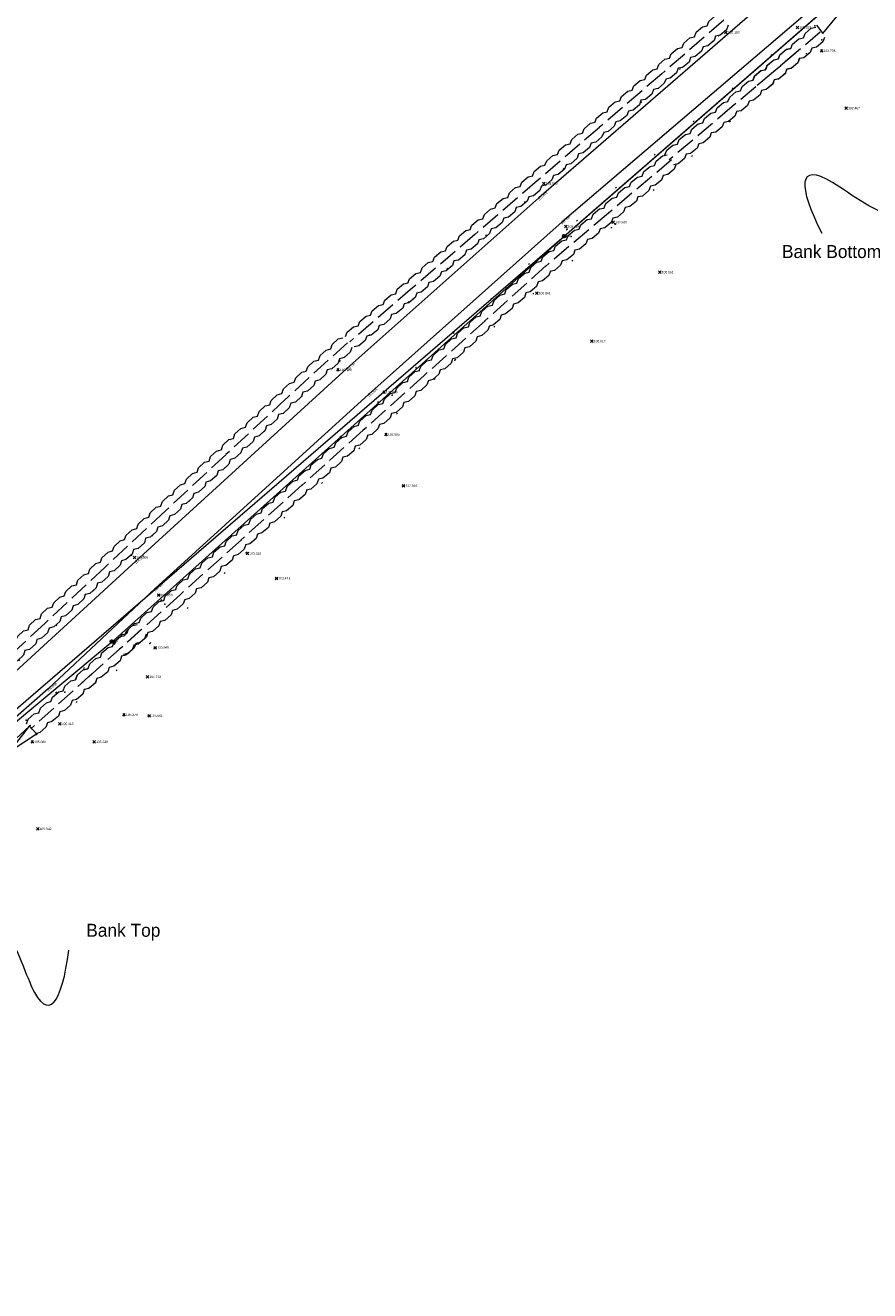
# Model space of a CAD drawing. Header units: metres. Extents: x 652329 to 653573, y 802017 to 802542.
# Tile 6 of 15: x 652591 to 652656, y 802277 to 802374. Entities that reach past the tile are written whole.
import ezdxf

# ---------------------------------------------------------------- set-up
doc = ezdxf.new("R2010")
doc.units = ezdxf.units.M
doc.header["$MEASUREMENT"] = 0
for name, pattern in [('Center line', [100, 100, 0]), ('Dashed 3-1', [2, 1.5, -0.5]), ('Edge of Bush', [3.846153, -1.282051, -1.282051, 0, -1.282051]), ('Gate', [100, 100, 0]), ('Power line', [100, 100, 0])]:
    doc.linetypes.add(name, pattern=pattern)
for name, color, linetype, lineweight, true_color in [('Electricity Pole', 1, 'Continuous', 0, 0xff0000), ('Electricity Pole_Text', 1, 'Continuous', 0, 0xff0000), ('Gate', 6, 'Continuous', 0, 0xff00ff), ('Hedge', 3, 'Continuous', 0, 0x00ff00), ('Overhead Electricity Line', 1, 'Continuous', 0, 0xff0000), ('Road Edge', 7, 'Continuous', 0, 0xff80c0), ('Road Edge_Text', 7, 'Continuous', 0, 0xff80c0), ('Spot Level', 7, 'Continuous', 0, 0xffffff), ('Spot Level_Text', 7, 'Continuous', 0, 0xffffff), ('Vegetation Line', 7, 'Continuous', 0, 0x85c929)]:
    doc.layers.add(name, color=color, linetype=linetype, lineweight=lineweight, true_color=true_color)
doc.styles.add('0.3mm', font='micross.ttf', dxfattribs={"height": 0.3})
doc.linetypes.add('ZIGZAG', pattern='A,0.0001,-0.2,[131,ltypeshp.shx,S=0.2,R=0,X=-0.2,Y=0],-0.4,[131,ltypeshp.shx,S=0.2,R=180,X=0.2,Y=0],-0.2', length=0.8001)

# ---------------------------------------------------------------- blocks, each defined once
blk = doc.blocks.new('Point')
blk.add_point((0, 0))
blk = doc.blocks.new('Spot Level-Dia cross')
at = {"color": 0}
for p, q in [((-1, 1), (1, -1)), ((-1, -1), (1, 1))]:
    blk.add_line(p, q, dxfattribs=at)
blk = doc.blocks.new('Electricity Pole-Cross circle')
at = {"color": 0}
for p, q in [((-1, 0), (1, 0)), ((0, -1), (0, 1))]:
    blk.add_line(p, q, dxfattribs=at)
blk.add_circle((0, 0), 0.9, dxfattribs=at)

msp = doc.modelspace()

# ---------------------------------------------------------------- linework, layer by layer
at = {"color": 7, "lineweight": 5, "ltscale": 0.5}
for points in [[(652661.871, 802366.855), (652661.381, 802355.38), (652650.269, 802365.905), (652650.402, 802362.008), (652652.25, 802358.386)], [(652581.389, 802301.462), (652588.268, 802310.66), (652591.504, 802295.7), (652593.593, 802298.993), (652594.111, 802303.026)]]:
    msp.add_open_spline(points, degree=3, dxfattribs=at)
at = {"layer": 'Gate'}
for p, q in [((652652.326, 802373.813, 103.079), (652654.495, 802376.45, 102.851)), ((652651.831, 802374.441, 103.08), (652652.326, 802373.813, 103.079)), ((652588.093, 802316.499, 104.913), (652591.086, 802320.316, 104.966)), ((652591.086, 802320.316, 104.966), (652591.625, 802319.725, 104.966)), ((652587.554, 802317.09, 104.913), (652591.625, 802319.725, 104.966))]:
    msp.add_line(p, q, dxfattribs=at)
at = {"layer": 'Gate', "linetype": 'Gate', "ltscale": 0.2}
msp.add_line((652591.086, 802320.316, 104.966), (652587.554, 802317.09, 104.913), dxfattribs=at)
at = {"layer": 'Hedge', "linetype": 'Dashed 3-1'}
for p, q in [((652644.691, 802374.83), (652639.863, 802370.679)), ((652652.126, 802373.904), (652647.263, 802369.793)), ((652650.198, 802372.274), (652645.335, 802368.163)), ((652639.883, 802370.696), (652635.054, 802366.544)), ((652645.335, 802368.163), (652640.471, 802364.051)), ((652635.074, 802366.561), (652630.245, 802362.41)), ((652640.644, 802364.051), (652635.78, 802359.94)), ((652630.265, 802362.427), (652625.436, 802358.275)), ((652635.78, 802359.94), (652630.917, 802355.829)), ((652625.456, 802358.292), (652620.628, 802354.141)), ((652630.951, 802355.858), (652626.215, 802351.601)), ((652620.648, 802354.158), (652615.819, 802350.006)), ((652626.248, 802351.631), (652621.511, 802347.375)), ((652615.616, 802349.933), (652610.915, 802345.637)), ((652621.545, 802347.404), (652616.808, 802343.148)), ((652610.903, 802345.631), (652606.243, 802341.291)), ((652616.841, 802343.178), (652612.105, 802338.921)), ((652606.231, 802341.284), (652601.57, 802336.945)), ((652612.138, 802338.951), (652607.402, 802334.695)), ((652601.57, 802336.945), (652596.91, 802332.605)), ((652607.435, 802334.724), (652602.698, 802330.468)), ((652596.91, 802332.605), (652592.249, 802328.265)), ((652602.732, 802330.498), (652597.995, 802326.241)), ((652592.249, 802328.265), (652587.589, 802323.926)), ((652599.735, 802327.805), (652594.998, 802323.548)), ((652595.924, 802324.38), (652591.188, 802320.124))]:
    msp.add_line(p, q, dxfattribs=at)
at = {"layer": 'Hedge'}
for points in [[(652639.524, 802371.073), (652639.655, 802371.415), (652640.136, 802371.829), (652640.492, 802371.903), (652640.623, 802372.245), (652641.101, 802372.655), (652641.457, 802372.739), (652641.587, 802373.074), (652642.065, 802373.483), (652642.423, 802373.561), (652642.551, 802373.902), (652643.034, 802374.312), (652643.39, 802374.389), (652643.516, 802374.727), (652643.998, 802375.144), (652644.356, 802375.221)], [(652645.027, 802374.44), (652644.89, 802374.101), (652644.409, 802373.686), (652644.049, 802373.609), (652643.933, 802373.267), (652643.437, 802372.854), (652643.08, 802372.784), (652642.969, 802372.445), (652642.478, 802372.022), (652642.118, 802371.944), (652642.003, 802371.607), (652641.497, 802371.195), (652641.153, 802371.119), (652641.027, 802370.782), (652640.548, 802370.37), (652640.195, 802370.292)], [(652646.927, 802370.19), (652647.061, 802370.531), (652647.546, 802370.941), (652647.903, 802371.012), (652648.037, 802371.353), (652648.518, 802371.759), (652648.874, 802371.84), (652649.007, 802372.173), (652649.489, 802372.579), (652649.847, 802372.654), (652649.979, 802372.994), (652650.464, 802373.4), (652650.821, 802373.474), (652650.95, 802373.811), (652651.436, 802374.224), (652651.794, 802374.297)], [(652652.458, 802373.511), (652652.319, 802373.173), (652651.834, 802372.762), (652651.473, 802372.688), (652651.354, 802372.347), (652650.855, 802371.938), (652650.497, 802371.872), (652650.384, 802371.533), (652649.89, 802371.114), (652649.529, 802371.04), (652649.411, 802370.703), (652648.902, 802370.295), (652648.557, 802370.222), (652648.428, 802369.886), (652647.946, 802369.478), (652647.592, 802369.403)], [(652644.999, 802368.56), (652645.133, 802368.901), (652645.618, 802369.31), (652645.974, 802369.382), (652646.108, 802369.723), (652646.59, 802370.128), (652646.946, 802370.21), (652647.079, 802370.543), (652647.561, 802370.949), (652647.919, 802371.024), (652648.05, 802371.363), (652648.536, 802371.77), (652648.893, 802371.844), (652649.022, 802372.181), (652649.507, 802372.593), (652649.866, 802372.667)], [(652650.53, 802371.881), (652650.39, 802371.543), (652649.906, 802371.132), (652649.545, 802371.058), (652649.426, 802370.717), (652648.927, 802370.308), (652648.569, 802370.242), (652648.455, 802369.903), (652647.961, 802369.484), (652647.601, 802369.41), (652647.483, 802369.073), (652646.973, 802368.665), (652646.628, 802368.592), (652646.5, 802368.256), (652646.018, 802367.848), (652645.664, 802367.773)], [(652634.715, 802366.939), (652634.846, 802367.28), (652635.327, 802367.694), (652635.683, 802367.768), (652635.814, 802368.11), (652636.293, 802368.52), (652636.648, 802368.604), (652636.778, 802368.939), (652637.257, 802369.349), (652637.614, 802369.427), (652637.743, 802369.767), (652638.225, 802370.178), (652638.581, 802370.255), (652638.708, 802370.593), (652639.189, 802371.009), (652639.547, 802371.086)], [(652640.218, 802370.306), (652640.081, 802369.967), (652639.6, 802369.552), (652639.24, 802369.474), (652639.124, 802369.133), (652638.628, 802368.719), (652638.271, 802368.65), (652638.16, 802368.311), (652637.669, 802367.887), (652637.309, 802367.81), (652637.195, 802367.472), (652636.688, 802367.06), (652636.344, 802366.984), (652636.218, 802366.647), (652635.739, 802366.235), (652635.386, 802366.157)], [(652640.136, 802364.449), (652640.27, 802364.789), (652640.754, 802365.199), (652641.111, 802365.27), (652641.245, 802365.611), (652641.727, 802366.017), (652642.083, 802366.098), (652642.215, 802366.432), (652642.698, 802366.838), (652643.055, 802366.913), (652643.187, 802367.252), (652643.673, 802367.658), (652644.03, 802367.733), (652644.159, 802368.07), (652644.644, 802368.482), (652645.002, 802368.556)], [(652629.906, 802362.804), (652630.037, 802363.146), (652630.519, 802363.56), (652630.874, 802363.634), (652631.006, 802363.976), (652631.484, 802364.386), (652631.839, 802364.47), (652631.969, 802364.805), (652632.448, 802365.214), (652632.805, 802365.292), (652632.934, 802365.633), (652633.416, 802366.043), (652633.773, 802366.12), (652633.899, 802366.458), (652634.381, 802366.875), (652634.738, 802366.952)], [(652645.667, 802367.77), (652645.527, 802367.432), (652645.042, 802367.021), (652644.682, 802366.947), (652644.563, 802366.606), (652644.064, 802366.197), (652643.706, 802366.13), (652643.592, 802365.792), (652643.098, 802365.372), (652642.738, 802365.298), (652642.62, 802364.961), (652642.11, 802364.554), (652641.765, 802364.481), (652641.637, 802364.145), (652641.154, 802363.737), (652640.801, 802363.662)], [(652635.409, 802366.171), (652635.272, 802365.832), (652634.791, 802365.417), (652634.431, 802365.34), (652634.315, 802364.998), (652633.819, 802364.585), (652633.462, 802364.515), (652633.351, 802364.176), (652632.861, 802363.753), (652632.501, 802363.675), (652632.386, 802363.337), (652631.879, 802362.926), (652631.535, 802362.85), (652631.41, 802362.512), (652630.931, 802362.101), (652630.578, 802362.023)], [(652635.445, 802360.338), (652635.579, 802360.678), (652636.063, 802361.088), (652636.42, 802361.159), (652636.554, 802361.5), (652637.036, 802361.906), (652637.392, 802361.987), (652637.524, 802362.321), (652638.006, 802362.726), (652638.364, 802362.801), (652638.496, 802363.141), (652638.982, 802363.547), (652639.339, 802363.621), (652639.468, 802363.958), (652639.953, 802364.371), (652640.311, 802364.444)], [(652640.976, 802363.659), (652640.836, 802363.321), (652640.351, 802362.91), (652639.991, 802362.835), (652639.872, 802362.495), (652639.373, 802362.085), (652639.015, 802362.019), (652638.901, 802361.681), (652638.407, 802361.261), (652638.046, 802361.187), (652637.929, 802360.85), (652637.419, 802360.443), (652637.074, 802360.369), (652636.946, 802360.033), (652636.463, 802359.626), (652636.11, 802359.55)], [(652625.097, 802358.67), (652625.229, 802359.011), (652625.71, 802359.425), (652626.066, 802359.499), (652626.197, 802359.841), (652626.675, 802360.251), (652627.03, 802360.335), (652627.16, 802360.67), (652627.639, 802361.08), (652627.996, 802361.158), (652628.125, 802361.498), (652628.607, 802361.909), (652628.964, 802361.986), (652629.09, 802362.324), (652629.572, 802362.74), (652629.93, 802362.817)], [(652630.601, 802362.037), (652630.464, 802361.698), (652629.982, 802361.282), (652629.622, 802361.205), (652629.506, 802360.863), (652629.011, 802360.45), (652628.653, 802360.381), (652628.542, 802360.042), (652628.052, 802359.618), (652627.692, 802359.541), (652627.577, 802359.203), (652627.071, 802358.791), (652626.726, 802358.715), (652626.601, 802358.378), (652626.122, 802357.966), (652625.769, 802357.888)], [(652630.581, 802356.226), (652630.715, 802356.567), (652631.2, 802356.977), (652631.557, 802357.048), (652631.691, 802357.389), (652632.172, 802357.795), (652632.528, 802357.876), (652632.661, 802358.209), (652633.143, 802358.615), (652633.501, 802358.69), (652633.633, 802359.03), (652634.118, 802359.436), (652634.475, 802359.51), (652634.604, 802359.847), (652635.09, 802360.26), (652635.448, 802360.333)], [(652636.113, 802359.547), (652635.973, 802359.209), (652635.488, 802358.798), (652635.128, 802358.724), (652635.009, 802358.383), (652634.509, 802357.974), (652634.152, 802357.908), (652634.038, 802357.569), (652633.544, 802357.15), (652633.183, 802357.076), (652633.065, 802356.739), (652632.556, 802356.331), (652632.211, 802356.258), (652632.083, 802355.922), (652631.6, 802355.514), (652631.246, 802355.439)], [(652620.289, 802354.535), (652620.42, 802354.877), (652620.901, 802355.29), (652621.257, 802355.365), (652621.388, 802355.707), (652621.866, 802356.117), (652622.222, 802356.201), (652622.352, 802356.535), (652622.83, 802356.945), (652623.188, 802357.023), (652623.316, 802357.364), (652623.799, 802357.774), (652624.155, 802357.851), (652624.281, 802358.189), (652624.763, 802358.606), (652625.121, 802358.682)], [(652625.792, 802357.902), (652625.655, 802357.563), (652625.174, 802357.148), (652624.814, 802357.071), (652624.698, 802356.729), (652624.202, 802356.316), (652623.845, 802356.246), (652623.734, 802355.907), (652623.243, 802355.483), (652622.883, 802355.406), (652622.768, 802355.068), (652622.262, 802354.657), (652621.918, 802354.581), (652621.792, 802354.243), (652621.313, 802353.832), (652620.96, 802353.754)], [(652625.867, 802351.988), (652625.991, 802352.333), (652626.463, 802352.757), (652626.817, 802352.839), (652626.941, 802353.184), (652627.41, 802353.604), (652627.763, 802353.696), (652627.886, 802354.033), (652628.355, 802354.454), (652628.711, 802354.539), (652628.832, 802354.883), (652629.305, 802355.303), (652629.66, 802355.388), (652629.779, 802355.729), (652630.251, 802356.156), (652630.607, 802356.241)], [(652631.295, 802355.475), (652631.166, 802355.133), (652630.694, 802354.708), (652630.336, 802354.622), (652630.227, 802354.278), (652629.74, 802353.854), (652629.385, 802353.777), (652629.281, 802353.435), (652628.8, 802353.001), (652628.442, 802352.916), (652628.335, 802352.576), (652627.837, 802352.153), (652627.495, 802352.069), (652627.377, 802351.73), (652626.907, 802351.307), (652626.556, 802351.222)], [(652615.48, 802350.401), (652615.611, 802350.742), (652616.092, 802351.156), (652616.448, 802351.23), (652616.579, 802351.572), (652617.058, 802351.982), (652617.413, 802352.066), (652617.543, 802352.401), (652618.022, 802352.811), (652618.379, 802352.888), (652618.508, 802353.229), (652618.99, 802353.639), (652619.346, 802353.717), (652619.473, 802354.055), (652619.954, 802354.471), (652620.312, 802354.548)], [(652620.983, 802353.768), (652620.846, 802353.428), (652620.365, 802353.013), (652620.005, 802352.936), (652619.889, 802352.594), (652619.393, 802352.181), (652619.036, 802352.112), (652618.925, 802351.772), (652618.434, 802351.349), (652618.074, 802351.272), (652617.96, 802350.934), (652617.453, 802350.522), (652617.109, 802350.446), (652616.983, 802350.109), (652616.504, 802349.697), (652616.151, 802349.619)], [(652621.164, 802347.762), (652621.288, 802348.106), (652621.76, 802348.53), (652622.114, 802348.612), (652622.238, 802348.957), (652622.707, 802349.377), (652623.06, 802349.469), (652623.183, 802349.807), (652623.652, 802350.227), (652624.008, 802350.312), (652624.129, 802350.656), (652624.602, 802351.077), (652624.957, 802351.162), (652625.076, 802351.502), (652625.548, 802351.929), (652625.904, 802352.014)], [(652626.592, 802351.248), (652626.462, 802350.906), (652625.99, 802350.481), (652625.632, 802350.396), (652625.524, 802350.052), (652625.037, 802349.628), (652624.681, 802349.55), (652624.578, 802349.209), (652624.097, 802348.774), (652623.739, 802348.689), (652623.631, 802348.349), (652623.134, 802347.926), (652622.792, 802347.843), (652622.674, 802347.503), (652622.204, 802347.081), (652621.852, 802346.995)], [(652610.565, 802346.021), (652610.685, 802346.367), (652611.154, 802346.795), (652611.507, 802346.88), (652611.628, 802347.226), (652612.094, 802347.65), (652612.446, 802347.745), (652612.566, 802348.083), (652613.032, 802348.507), (652613.387, 802348.596), (652613.505, 802348.94), (652613.975, 802349.365), (652614.329, 802349.453), (652614.444, 802349.795), (652614.913, 802350.226), (652615.269, 802350.313)], [(652615.963, 802349.554), (652615.836, 802349.211), (652615.368, 802348.781), (652615.011, 802348.693), (652614.905, 802348.348), (652614.422, 802347.92), (652614.067, 802347.839), (652613.966, 802347.497), (652613.489, 802347.059), (652613.131, 802346.971), (652613.027, 802346.629), (652612.533, 802346.202), (652612.191, 802346.116), (652612.076, 802345.775), (652611.61, 802345.349), (652611.259, 802345.26)], [(652616.461, 802343.535), (652616.584, 802343.879), (652617.056, 802344.304), (652617.411, 802344.386), (652617.534, 802344.73), (652618.003, 802345.151), (652618.357, 802345.243), (652618.479, 802345.58), (652618.949, 802346), (652619.304, 802346.086), (652619.426, 802346.429), (652619.899, 802346.85), (652620.253, 802346.935), (652620.372, 802347.276), (652620.845, 802347.703), (652621.201, 802347.787)], [(652621.889, 802347.022), (652621.759, 802346.68), (652621.287, 802346.254), (652620.929, 802346.169), (652620.82, 802345.825), (652620.334, 802345.401), (652619.978, 802345.324), (652619.875, 802344.982), (652619.394, 802344.548), (652619.035, 802344.463), (652618.928, 802344.122), (652618.431, 802343.7), (652618.088, 802343.616), (652617.97, 802343.276), (652617.5, 802342.854), (652617.149, 802342.768)], [(652605.888, 802341.672), (652606.006, 802342.018), (652606.47, 802342.451), (652606.823, 802342.539), (652606.941, 802342.886), (652607.402, 802343.314), (652607.754, 802343.413), (652607.871, 802343.752), (652608.333, 802344.181), (652608.687, 802344.272), (652608.802, 802344.618), (652609.268, 802345.047), (652609.62, 802345.138), (652609.733, 802345.481), (652610.198, 802345.916), (652610.553, 802346.007)], [(652611.254, 802345.254), (652611.131, 802344.91), (652610.666, 802344.476), (652610.31, 802344.385), (652610.207, 802344.038), (652609.728, 802343.606), (652609.374, 802343.522), (652609.276, 802343.179), (652608.803, 802342.736), (652608.446, 802342.645), (652608.345, 802342.303), (652607.855, 802341.871), (652607.514, 802341.782), (652607.402, 802341.44), (652606.94, 802341.009), (652606.59, 802340.917)], [(652611.757, 802339.308), (652611.881, 802339.653), (652612.353, 802340.077), (652612.707, 802340.159), (652612.831, 802340.504), (652613.3, 802340.924), (652613.653, 802341.016), (652613.776, 802341.353), (652614.246, 802341.774), (652614.601, 802341.859), (652614.722, 802342.203), (652615.196, 802342.623), (652615.55, 802342.708), (652615.669, 802343.049), (652616.142, 802343.476), (652616.498, 802343.561)], [(652617.185, 802342.795), (652617.056, 802342.453), (652616.584, 802342.028), (652616.226, 802341.942), (652616.117, 802341.598), (652615.631, 802341.174), (652615.275, 802341.097), (652615.171, 802340.755), (652614.69, 802340.321), (652614.332, 802340.236), (652614.225, 802339.896), (652613.728, 802339.473), (652613.385, 802339.389), (652613.267, 802339.05), (652612.797, 802338.627), (652612.446, 802338.542)], [(652601.216, 802337.326), (652601.333, 802337.672), (652601.798, 802338.105), (652602.151, 802338.193), (652602.268, 802338.54), (652602.73, 802338.968), (652603.081, 802339.066), (652603.198, 802339.406), (652603.66, 802339.834), (652604.014, 802339.926), (652604.129, 802340.272), (652604.595, 802340.701), (652604.948, 802340.792), (652605.061, 802341.135), (652605.526, 802341.57), (652605.88, 802341.661)], [(652606.581, 802340.908), (652606.458, 802340.564), (652605.993, 802340.13), (652605.637, 802340.038), (652605.534, 802339.692), (652605.055, 802339.26), (652604.701, 802339.176), (652604.604, 802338.833), (652604.13, 802338.39), (652603.774, 802338.299), (652603.672, 802337.957), (652603.183, 802337.525), (652602.842, 802337.436), (652602.73, 802337.094), (652602.267, 802336.663), (652601.918, 802336.571)], [(652607.054, 802335.082), (652607.178, 802335.426), (652607.65, 802335.85), (652608.004, 802335.932), (652608.128, 802336.277), (652608.597, 802336.697), (652608.95, 802336.789), (652609.073, 802337.127), (652609.542, 802337.547), (652609.898, 802337.632), (652610.019, 802337.976), (652610.492, 802338.397), (652610.847, 802338.482), (652610.966, 802338.822), (652611.438, 802339.249), (652611.794, 802339.334)], [(652612.482, 802338.568), (652612.353, 802338.226), (652611.881, 802337.801), (652611.522, 802337.716), (652611.414, 802337.372), (652610.927, 802336.948), (652610.572, 802336.87), (652610.468, 802336.529), (652609.987, 802336.094), (652609.629, 802336.009), (652609.521, 802335.669), (652609.024, 802335.246), (652608.682, 802335.163), (652608.564, 802334.823), (652608.094, 802334.401), (652607.742, 802334.315)], [(652596.555, 802332.986), (652596.673, 802333.332), (652597.137, 802333.765), (652597.49, 802333.853), (652597.608, 802334.2), (652598.069, 802334.629), (652598.421, 802334.727), (652598.537, 802335.066), (652599, 802335.495), (652599.354, 802335.587), (652599.469, 802335.932), (652599.934, 802336.361), (652600.287, 802336.452), (652600.4, 802336.795), (652600.865, 802337.231), (652601.22, 802337.321)], [(652601.921, 802336.568), (652601.797, 802336.224), (652601.333, 802335.79), (652600.976, 802335.699), (652600.874, 802335.353), (652600.395, 802334.92), (652600.041, 802334.836), (652599.943, 802334.493), (652599.47, 802334.05), (652599.113, 802333.959), (652599.012, 802333.617), (652598.522, 802333.185), (652598.181, 802333.096), (652598.069, 802332.754), (652597.607, 802332.324), (652597.257, 802332.231)], [(652602.351, 802330.855), (652602.474, 802331.199), (652602.947, 802331.624), (652603.301, 802331.706), (652603.424, 802332.05), (652603.894, 802332.471), (652604.247, 802332.563), (652604.369, 802332.9), (652604.839, 802333.32), (652605.195, 802333.406), (652605.316, 802333.749), (652605.789, 802334.17), (652606.144, 802334.255), (652606.262, 802334.596), (652606.735, 802335.023), (652607.091, 802335.107)], [(652607.779, 802334.342), (652607.649, 802334), (652607.177, 802333.574), (652606.819, 802333.489), (652606.711, 802333.145), (652606.224, 802332.721), (652605.868, 802332.644), (652605.765, 802332.302), (652605.284, 802331.868), (652604.926, 802331.783), (652604.818, 802331.442), (652604.321, 802331.02), (652603.978, 802330.936), (652603.86, 802330.596), (652603.391, 802330.174), (652603.039, 802330.088)], [(652591.895, 802328.646), (652592.012, 802328.993), (652592.477, 802329.425), (652592.83, 802329.514), (652592.947, 802329.86), (652593.409, 802330.289), (652593.76, 802330.387), (652593.877, 802330.727), (652594.339, 802331.155), (652594.693, 802331.247), (652594.808, 802331.592), (652595.274, 802332.021), (652595.627, 802332.113), (652595.74, 802332.456), (652596.205, 802332.891), (652596.559, 802332.982)], [(652597.26, 802332.228), (652597.137, 802331.884), (652596.672, 802331.45), (652596.316, 802331.359), (652596.213, 802331.013), (652595.734, 802330.58), (652595.38, 802330.497), (652595.283, 802330.153), (652594.809, 802329.711), (652594.453, 802329.619), (652594.351, 802329.277), (652593.862, 802328.846), (652593.521, 802328.756), (652593.409, 802328.414), (652592.946, 802327.984), (652592.597, 802327.892)], [(652597.648, 802326.628), (652597.771, 802326.973), (652598.243, 802327.397), (652598.597, 802327.479), (652598.721, 802327.824), (652599.19, 802328.244), (652599.544, 802328.336), (652599.666, 802328.673), (652600.136, 802329.094), (652600.491, 802329.179), (652600.613, 802329.523), (652601.086, 802329.943), (652601.44, 802330.028), (652601.559, 802330.369), (652602.032, 802330.796), (652602.388, 802330.881)], [(652603.076, 802330.115), (652602.946, 802329.773), (652602.474, 802329.348), (652602.116, 802329.262), (652602.007, 802328.918), (652601.521, 802328.494), (652601.165, 802328.417), (652601.062, 802328.075), (652600.58, 802327.641), (652600.222, 802327.556), (652600.115, 802327.216), (652599.618, 802326.793), (652599.275, 802326.709), (652599.157, 802326.37), (652598.687, 802325.947), (652598.336, 802325.862)], [(652587.234, 802324.306), (652587.352, 802324.653), (652587.816, 802325.085), (652588.169, 802325.174), (652588.287, 802325.521), (652588.748, 802325.949), (652589.1, 802326.047), (652589.216, 802326.387), (652589.679, 802326.815), (652590.033, 802326.907), (652590.148, 802327.253), (652590.613, 802327.682), (652590.966, 802327.773), (652591.079, 802328.116), (652591.544, 802328.551), (652591.899, 802328.642)], [(652592.6, 802327.889), (652592.476, 802327.544), (652592.012, 802327.111), (652591.655, 802327.019), (652591.553, 802326.673), (652591.074, 802326.241), (652590.72, 802326.157), (652590.622, 802325.814), (652590.149, 802325.371), (652589.792, 802325.28), (652589.691, 802324.937), (652589.201, 802324.506), (652588.86, 802324.416), (652588.748, 802324.074), (652588.286, 802323.644), (652587.936, 802323.552)], [(652594.651, 802323.935), (652594.774, 802324.28), (652595.246, 802324.704), (652595.601, 802324.786), (652595.724, 802325.131), (652596.194, 802325.551), (652596.547, 802325.643), (652596.669, 802325.98), (652597.139, 802326.4), (652597.495, 802326.486), (652597.616, 802326.829), (652598.089, 802327.25), (652598.444, 802327.335), (652598.562, 802327.676), (652599.035, 802328.103), (652599.391, 802328.187)], [(652600.079, 802327.422), (652599.949, 802327.08), (652599.477, 802326.654), (652599.119, 802326.569), (652599.01, 802326.225), (652598.524, 802325.801), (652598.168, 802325.724), (652598.065, 802325.382), (652597.584, 802324.948), (652597.226, 802324.863), (652597.118, 802324.523), (652596.621, 802324.1), (652596.278, 802324.016), (652596.16, 802323.676), (652595.69, 802323.254), (652595.339, 802323.168)], [(652590.84, 802320.511), (652590.964, 802320.855), (652591.436, 802321.28), (652591.79, 802321.362), (652591.914, 802321.706), (652592.383, 802322.127), (652592.736, 802322.219), (652592.859, 802322.556), (652593.329, 802322.976), (652593.684, 802323.062), (652593.805, 802323.405), (652594.279, 802323.826), (652594.633, 802323.911), (652594.752, 802324.252), (652595.225, 802324.679), (652595.581, 802324.763)], [(652596.268, 802323.998), (652596.139, 802323.656), (652595.667, 802323.23), (652595.309, 802323.145), (652595.2, 802322.801), (652594.714, 802322.377), (652594.358, 802322.3), (652594.254, 802321.958), (652593.773, 802321.524), (652593.415, 802321.439), (652593.308, 802321.098), (652592.811, 802320.676), (652592.468, 802320.592), (652592.35, 802320.252), (652591.88, 802319.83), (652591.529, 802319.744)]]:
    msp.add_lwpolyline(points, dxfattribs=at)
at = {"layer": 'Overhead Electricity Line', "linetype": 'ZIGZAG', "elevation": 103.079}
msp.add_lwpolyline([(652671.413, 802392.122), (652632.348, 802358.128), (652557.1, 802293.198), (652532.386, 802278.873), (652526.517, 802276.738)], dxfattribs=at)
at = {"layer": 'Overhead Electricity Line', "linetype": 'Power line', "ltscale": 0.5}
msp.add_polyline3d([(652675.108, 802400.683, 103.442), (652671.35, 802392.109, 103.065), (652632.339, 802358.12, 103.603), (652597.447, 802326.828, 104.357), (652557.102, 802293.199, 105.096), (652532.386, 802278.873, 106.485), (652526.182, 802276.862, 106.77)], dxfattribs=at)
at = {"layer": 'Road Edge', "linetype": 'Center line'}
for points in [[(652647.635, 802376.046, 103.386), (652630.399, 802361.111, 103.461), (652615.585, 802347.945, 103.797), (652599.28, 802333.056, 104.165), (652589.356, 802323.948, 105.036)], [(652650.783, 802375.112, 103.348), (652632.187, 802359.277, 103.537), (652617.278, 802345.948, 103.831), (652600.784, 802330.952, 104.187), (652592.51, 802323.207, 104.984), (652588.942, 802320.065, 105.098)]]:
    msp.add_polyline3d(points, dxfattribs=at)
at = {"layer": 'Vegetation Line', "linetype": 'Edge of Bush'}
for points in [[(652687.375, 802427.116, 104.943), (652687.711, 802415.023, 104.015), (652685.793, 802411.401, 103.956), (652675.455, 802401.817, 103.377), (652673.548, 802400.782, 103.104), (652665.232, 802393.598, 102.831), (652663.175, 802390.745, 103.11), (652656.49, 802384.583, 103.097), (652654.393, 802382.873, 102.885), (652647.326, 802376.232, 103.382), (652615.029, 802348.536, 103.763), (652598.947, 802333.535, 104.086), (652588.799, 802323.999, 105.052), (652578.065, 802314.83, 104.306), (652576.986, 802314.084, 104.362), (652569.507, 802307.635, 104.386), (652552.823, 802295.404, 104.616), (652543.164, 802287.968, 105.103), (652535.393, 802281.533, 105.858)], [(652651.4, 802374.732, 103.083), (652632.59, 802358.697, 103.413), (652601.257, 802330.047, 103.931), (652593.165, 802322.931, 104.913), (652590.828, 802320.777, 104.991)], [(652591.611, 802319.689, 105.048), (652600.368, 802326.708, 103.954), (652607.815, 802333.719, 103.247), (652623.914, 802348.589, 102.847), (652636.287, 802359.084, 102.888), (652652.258, 802373.316, 102.815)]]:
    msp.add_polyline3d(points, dxfattribs=at)

# ---------------------------------------------------------------- block references
at = {"layer": 'Electricity Pole', "color": 7, "linetype": 'Continuous', "lineweight": -3, "true_color": 0xffffff, "xscale": 0.1500000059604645, "yscale": 0.1500000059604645}
for p in [(652632.348, 802358.165, 103.609), (652597.438, 802326.863, 104.387)]:
    msp.add_blockref('Electricity Pole-Cross circle', p, dxfattribs=at)
at = {"layer": 'Electricity Pole', "linetype": 'Continuous'}
for p in [(652632.348, 802358.165, 103.609), (652597.438, 802326.863, 104.387)]:
    msp.add_blockref('Point', p, dxfattribs=at)
at = {"layer": 'Gate', "linetype": 'Continuous'}
msp.add_blockref('Point', (652591.086, 802320.316, 104.966), dxfattribs=at)
at = {"layer": 'Hedge', "linetype": 'Continuous'}
for p in [(652651.694, 802374.398, 103.055), (652632.898, 802358.135, 103.554), (652619.085, 802345.882, 103.564), (652601.525, 802329.735, 104.239), (652593.799, 802322.953, 104.846), (652591.133, 802320.365, 105.07)]:
    msp.add_blockref('Point', p, dxfattribs=at)
at = {"layer": 'Overhead Electricity Line', "linetype": 'Continuous'}
for p in [(652632.339, 802358.12, 103.603), (652597.447, 802326.828, 104.357)]:
    msp.add_blockref('Point', p, dxfattribs=at)
at = {"layer": 'Road Edge_Text', "linetype": 'Continuous'}
for p in [(652630.399, 802361.111, 103.461), (652632.187, 802359.277, 103.537), (652615.585, 802347.945, 103.797), (652617.278, 802345.948, 103.831), (652599.28, 802333.056, 104.165), (652600.784, 802330.952, 104.187), (652592.51, 802323.207, 104.984)]:
    msp.add_blockref('Point', p, dxfattribs=at)
at = {"layer": 'Spot Level', "color": 18, "linetype": 'Continuous', "lineweight": -3, "true_color": 0x000000, "xscale": 0.1000000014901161, "yscale": 0.1000000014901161}
for p in [(652644.845, 802373.887, 103.199), (652650.367, 802374.271, 103.287), (652652.231, 802372.472, 102.778), (652654.127, 802368.04, 102.467), (652630.787, 802362.231, 103.509), (652636.144, 802359.232, 102.909), (652632.487, 802358.914, 103.436), (652639.741, 802355.38, 102.551), (652630.244, 802353.756, 102.881), (652634.494, 802350.056, 102.617), (652614.894, 802347.835, 103.729), (652618.443, 802346.124, 103.609), (652618.6, 802342.854, 102.905), (652619.96, 802338.896, 102.846), (652607.902, 802333.652, 103.316), (652599.179, 802333.353, 104.096), (652610.136, 802331.743, 103.473), (652601.053, 802330.454, 103.958), (652600.788, 802326.389, 103.985), (652600.184, 802324.142, 104.733), (652598.373, 802321.211, 105.279), (652600.31, 802321.136, 105.661), (652593.414, 802320.508, 105.115), (652591.295, 802319.107, 105.06), (652596.078, 802319.116, 105.338), (652591.71, 802312.393, 105.042)]:
    msp.add_blockref('Spot Level-Dia cross', p, dxfattribs=at)
at = {"layer": 'Spot Level', "linetype": 'Continuous'}
for p in [(652644.845, 802373.887, 103.199), (652650.367, 802374.271, 103.287), (652652.231, 802372.472, 102.778), (652654.127, 802368.04, 102.467), (652630.787, 802362.231, 103.509), (652636.144, 802359.232, 102.909), (652632.487, 802358.914, 103.436), (652639.741, 802355.38, 102.551), (652630.244, 802353.756, 102.881), (652634.494, 802350.056, 102.617), (652614.894, 802347.835, 103.729), (652618.443, 802346.124, 103.609), (652618.6, 802342.854, 102.905), (652619.96, 802338.896, 102.846), (652607.902, 802333.652, 103.316), (652599.179, 802333.353, 104.096), (652610.136, 802331.743, 103.473), (652601.053, 802330.454, 103.958), (652600.788, 802326.389, 103.985), (652600.184, 802324.142, 104.733), (652598.373, 802321.211, 105.279), (652600.31, 802321.136, 105.661), (652593.414, 802320.508, 105.115), (652591.295, 802319.107, 105.06), (652596.078, 802319.116, 105.338), (652591.71, 802312.393, 105.042)]:
    msp.add_blockref('Point', p, dxfattribs=at)
at = {"layer": 'Vegetation Line', "linetype": 'Continuous'}
for p in [(652652.258, 802373.316, 102.815), (652636.287, 802359.084, 102.888), (652632.59, 802358.697, 103.413), (652615.029, 802348.536, 103.763), (652623.914, 802348.589, 102.847), (652618.619, 802346.244, 103.659), (652607.815, 802333.719, 103.247), (652598.947, 802333.535, 104.086), (652601.257, 802330.047, 103.931), (652600.368, 802326.708, 103.954), (652593.165, 802322.931, 104.913), (652590.828, 802320.777, 104.991), (652591.611, 802319.689, 105.048)]:
    msp.add_blockref('Point', p, dxfattribs=at)

# ---------------------------------------------------------------- texts
at = {"color": 7, "lineweight": 5, "char_height": 1, "attachment_point": 1}
for s, insert in [('Bank Bottom', (652649.171, 802357.473)), ('Bank Top', (652595.457, 802305.067))]:
    msp.add_mtext_dynamic_manual_height_columns(s, width=16.08279, gutter_width=1, heights=[0], dxfattribs=dict(at, insert=insert))
at = {"layer": 'Electricity Pole_Text', "style": '0.3mm'}
for p in [(652632.498, 802358.075, 103.609), (652597.588, 802326.773, 104.387)]:
    msp.add_text('EP', height=0.18, dxfattribs=at).set_placement(p)
at = {"layer": 'Road Edge_Text', "style": '0.3mm'}
for s, rotation, p in [('103.461', 401.62974, (652630.406, 802360.877, 103.461)), ('103.537', 401.79655, (652632.196, 802359.043, 103.537)), ('103.797', 402.39985, (652615.596, 802347.711, 103.797)), ('103.831', 402.27521, (652617.288, 802345.714, 103.831)), ('104.165', 402.54572, (652599.291, 802332.822, 104.165)), ('104.187', 403.11373, (652600.797, 802330.718, 104.187)), ('104.984', 401.36331, (652592.517, 802322.972, 104.984))]:
    msp.add_text(s, height=0.18, rotation=rotation, dxfattribs=at).set_placement(p)
at = {"layer": 'Spot Level_Text', "color": 7, "style": '0.3mm'}
for s, p in [('103.199', (652644.995, 802373.797, 103.199)), ('103.287', (652650.517, 802374.181, 103.287)), ('102.778', (652652.381, 802372.382, 102.778)), ('102.467', (652654.277, 802367.95, 102.467)), ('103.509', (652630.937, 802362.141, 103.509)), ('102.909', (652636.294, 802359.142, 102.909)), ('103.436', (652632.637, 802358.824, 103.436)), ('102.551', (652639.891, 802355.29, 102.551)), ('102.881', (652630.394, 802353.666, 102.881)), ('102.617', (652634.644, 802349.966, 102.617)), ('103.729', (652615.044, 802347.745, 103.729)), ('103.609', (652618.593, 802346.034, 103.609)), ('102.905', (652618.75, 802342.764, 102.905)), ('102.846', (652620.11, 802338.806, 102.846)), ('103.316', (652608.052, 802333.562, 103.316)), ('104.096', (652599.329, 802333.263, 104.096)), ('103.473', (652610.286, 802331.653, 103.473)), ('103.958', (652601.203, 802330.364, 103.958)), ('103.985', (652600.938, 802326.299, 103.985)), ('104.733', (652600.334, 802324.052, 104.733)), ('105.279', (652598.523, 802321.121, 105.279)), ('105.661', (652600.46, 802321.046, 105.661)), ('105.115', (652593.564, 802320.418, 105.115)), ('105.060', (652591.445, 802319.017, 105.06)), ('105.338', (652596.228, 802319.026, 105.338)), ('105.042', (652591.86, 802312.303, 105.042))]:
    msp.add_text(s, height=0.18, dxfattribs=at).set_placement(p)

doc.saveas('drawing.dxf')
